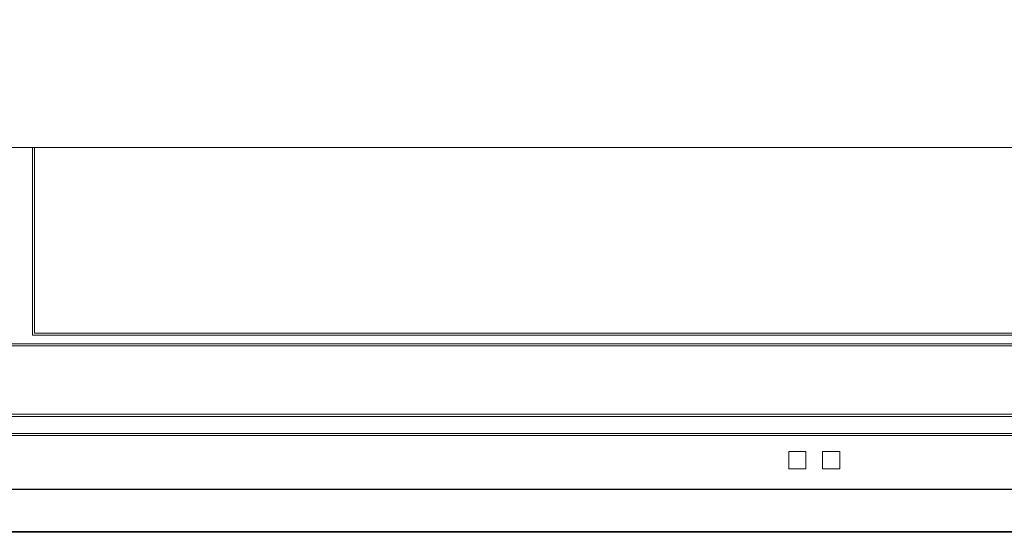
# Model space of a CAD drawing. Header units: millimetres. Extents: x -5941 to 19721, y -9230 to 6433.
# Tile 22 of 70: x 5850 to 5873, y -7950 to -7938. Entities that reach past the tile are written whole.
import ezdxf

# ---------------------------------------------------------------- set-up
doc = ezdxf.new("R2010")
doc.units = ezdxf.units.MM
doc.layers.add('A_SUFITY', color=6, linetype='Continuous')
doc.layers.add('GL-urzadzenia', color=6, linetype='Continuous', lineweight=20)

# ---------------------------------------------------------------- blocks, each defined once
blk = doc.blocks.new('RSen_55_ME_FB_SOg - fxza50a2veb - fully flat decoration panel - SH_daikin_tbq - standard-4997338-bottom')
at = {"lineweight": 18}
for p, q in [((-220, -220), (220, -220)), ((220, -220), (-220, -220)), ((-183, -222.14), (-183, -220)), ((-182.5, -220), (-182.5, -222.14)), ((-183, -264), (-183, -222.14)), ((-182.5, -222.14), (-182.5, -263.5)), ((183, -264), (-183, -264)), ((-182.5, -263.5), (182.5, -263.5)), ((266.5, -266.5), (-266.5, -266.5)), ((-266, -266), (266, -266)), ((283, -283), (-283, -283)), ((282.5, -282.5), (-282.5, -282.5)), ((-287.5, -287.5), (287.5, -287.5)), ((-287, -287), (287, -287)), ((-5.95, -291.23), (-1.95, -291.23)), ((-5.95, -295.23), (-5.95, -291.23)), ((-1.95, -291.23), (-1.95, -295.23)), ((1.95, -295.23), (1.95, -291.23)), ((1.95, -291.23), (5.95, -291.23)), ((5.95, -291.23), (5.95, -295.23)), ((-1.95, -295.23), (-5.95, -295.23)), ((5.95, -295.23), (1.95, -295.23)), ((-300, -310), (300, -310))]:
    blk.add_line(p, q, dxfattribs=at)
blk = doc.blocks.new('2658cea6-5bf1-4a8d-8ecb-1a42f1d0a86a')
at = {"lineweight": 18}
blk.add_blockref('RSen_55_ME_FB_SOg - fxza50a2veb - fully flat decoration panel - SH_daikin_tbq - standard-4997338-bottom', (0, 0), dxfattribs=at)
blk = doc.blocks.new('116a95a6-ef70-443d-9a1b-21b416471860')
at = {"layer": 'GL-urzadzenia', "xscale": 0.1, "yscale": 0.1, "zscale": 0.1}
blk.add_blockref('2658cea6-5bf1-4a8d-8ecb-1a42f1d0a86a', (35.05, -31), dxfattribs=at)

msp = doc.modelspace()

# ---------------------------------------------------------------- linework, layer by layer
at = {"layer": 'A_SUFITY'}
for points in [[(5838.032, -7950.085), (5900.032, -7950.085), (5900.032, -7888.085), (5838.032, -7888.085)], [(5839.032, -7949.085), (5899.032, -7949.085), (5899.032, -7889.085), (5839.032, -7889.085)], [(5838.032, -8012.085), (5900.032, -8012.085), (5900.032, -7950.085), (5838.032, -7950.085)]]:
    msp.add_lwpolyline(points, close=True, dxfattribs=at)

# ---------------------------------------------------------------- block references
at = {"layer": 'GL-urzadzenia'}
msp.add_blockref('116a95a6-ef70-443d-9a1b-21b416471860', (5833.982, -7888.085), dxfattribs=at)

doc.saveas('drawing.dxf')
